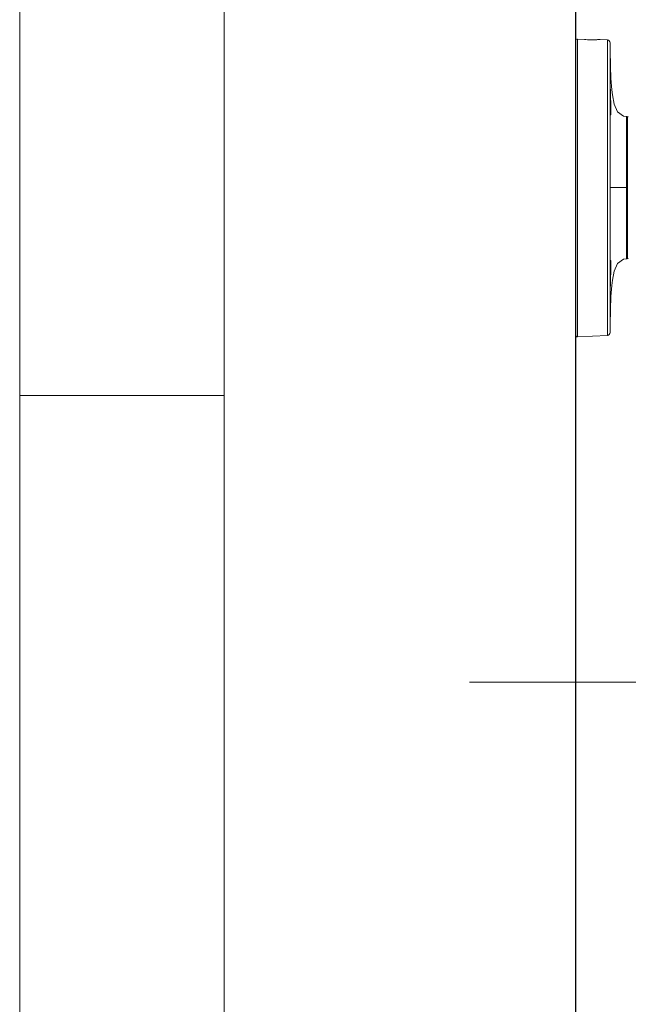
# Model space of a CAD drawing. Header units: inches. Extents: x 0 to 77643, y -44170 to 0.
# Tile 77 of 256: x 72794 to 72823, y -41517 to -41469. Entities that reach past the tile are written whole.
import ezdxf

# ---------------------------------------------------------------- set-up
doc = ezdxf.new("R2010")
doc.units = ezdxf.units.IN
doc.header["$MEASUREMENT"] = 0
doc.layers.get('0').update_dxf_attribs({"lineweight": 0})
for name, color, linetype, lineweight in [('p--elewacja', 46, 'Continuous', 25), ('p--elewacja cienka', 251, 'Continuous', 0), ('p--opisy elewacji', 43, 'Continuous', 5)]:
    doc.layers.add(name, color=color, linetype=linetype, lineweight=lineweight)

# ---------------------------------------------------------------- blocks, each defined once
blk = doc.blocks.new('kamera')
for p, q in [((0.418, 7.265), (0.073, 7.284)), ((0.073, 7.283), (0.073, -7.283)), ((1.539, 7.247), (1.183, 7.266)), ((1.539, -7.206), (1.539, 7.247)), ((0, 7.214), (0, -7.214)), ((1.671, 0.02), (1.671, 7.109)), ((1.673, 6.723), (1.671, 7.108)), ((1.671, 5.215), (1.671, 5.214)), ((1.671, 5.214), (1.671, 5.214)), ((1.671, 5.132), (1.671, 5.185)), ((1.671, 5.052), (1.671, 5.049)), ((1.671, 4.745), (1.671, 4.937)), ((1.671, 4.773), (1.671, 4.767)), ((1.671, 4.577), (1.671, 4.745)), ((1.672, 4.405), (1.671, 4.577)), ((1.672, 4.406), (1.678, 4.406)), ((1.673, 4.254), (1.673, 4.221)), ((1.677, 3.898), (1.678, 3.889)), ((1.671, 3.595), (1.671, -7.068)), ((2.468, 3.501), (2.468, -3.461)), ((2.522, 3.191), (2.507, 3.462)), ((2.507, 0.02), (2.507, 3.462)), ((2.522, -3.409), (2.522, 3.45)), ((2.468, 0.02), (1.671, 0.02)), ((2.507, 0.02), (2.507, -0.089)), ((2.507, -3.421), (2.507, -0.089)), ((2.522, -3.151), (2.507, -3.421)), ((1.671, -4.765), (1.671, -4.573)), ((1.671, -4.951), (1.671, -4.765)), ((1.673, -4.365), (1.678, -4.366)), ((1.671, -5.084), (1.671, -4.951)), ((1.671, -5.123), (1.671, -5.084)), ((1.671, -5.164), (1.671, -5.123)), ((1.671, -5.18), (1.671, -5.164)), ((1.671, -5.177), (1.671, -5.178)), ((1.671, -5.178), (1.671, -5.179)), ((1.671, -7.051), (1.671, -5.19)), ((1.539, -7.206), (0.073, -7.283))]:
    blk.add_line(p, q)
for points in [[(2.468, 3.501), (2.331, 3.522), (2.042, 3.733), (1.878, 4.104), (1.786, 4.553), (1.755, 4.802), (1.712, 5.352), (1.686, 5.985), (1.673, 6.723)], [(1.671, 5.185), (1.671, 5.212), (1.671, 5.221), (1.672, 5.227), (1.672, 5.23)], [(1.671, 4.937), (1.671, 5.103), (1.671, 5.132)], [(1.691, 3.595), (1.691, 3.597), (1.69, 3.609), (1.688, 3.63), (1.685, 3.661), (1.683, 3.703), (1.681, 3.757), (1.679, 3.824), (1.677, 3.908), (1.675, 4.009), (1.674, 4.13), (1.673, 4.274), (1.672, 4.405)], [(1.671, -7.068), (1.673, -6.682), (1.686, -5.944), (1.712, -5.312), (1.755, -4.761), (1.786, -4.512), (1.878, -4.063), (2.042, -3.693), (2.331, -3.481), (2.468, -3.46)], [(1.675, -4.004), (1.677, -3.879), (1.679, -3.797), (1.681, -3.729), (1.683, -3.674), (1.684, -3.651), (1.686, -3.613), (1.688, -3.585), (1.69, -3.566), (1.691, -3.555)], [(1.671, -4.573), (1.672, -4.416), (1.672, -4.364)], [(1.672, -5.19), (1.672, -5.189), (1.671, -5.185), (1.671, -5.18)]]:
    blk.add_lwpolyline(points)
for centre, radius, start, end in [((1.531, 7.108), 0.139, 0.262, 86.9918), ((118.204, 4.925), 116.534, 180.07798, 180.25587), ((57.575, 4.663), 55.904, 180.2644, 180.4193), ((3.815, 3.785), 2.133, 183.3247, 183.4891), ((2.466, 3.46), 0.0418, 2.9178, 86.5845), ((2.563, 3.458), 0.0418, 90, 180), ((2.466, -3.419), 0.0418, 273.4155, 357.0817), ((2.563, -3.417), 0.0418, 180, 270), ((43.032, -4.527), 41.361, 179.2766, 179.7754), ((103.515, -4.842), 101.844, 179.73144, 179.9347), ((0.07, -7.214), 0.0696, 180, 273), ((1.531, -7.067), 0.139, 273.0082, 359.7381)]:
    blk.add_arc(centre, radius, start, end)
for points, knots in [([(0, 7.214), (0, 7.231), (0.015, 7.269), (0.052, 7.284), (0.07, 7.284)], [0, 0, 0, 0, 0.500104, 1, 1, 1, 1]), ([(1.183, 7.266), (1.183, 7.266), (1.181, 7.265), (1.179, 7.266), (1.174, 7.265), (1.168, 7.265), (1.16, 7.264), (1.145, 7.264), (1.123, 7.263), (1.091, 7.261), (1.052, 7.26), (1.007, 7.258), (0.937, 7.257), (0.837, 7.255), (0.707, 7.256), (0.565, 7.259), (0.467, 7.263), (0.418, 7.265)], [0, 0, 0, 0, 0.001203, 0.004813, 0.01083, 0.019237, 0.030006, 0.043107, 0.076193, 0.118185, 0.168649, 0.227122, 0.293024, 0.444552, 0.617382, 0.804993, 1, 1, 1, 1]), ([(1.673, 5.216), (1.673, 5.223), (1.672, 5.251), (1.671, 5.222), (1.671, 5.215)], [0, 0, 0, 0, 0.484274, 1, 1, 1, 1]), ([(1.671, 5.214), (1.671, 5.205), (1.671, 5.151), (1.671, 5.097), (1.671, 5.052)], [0, 0, 0, 0, 0.164717, 1, 1, 1, 1]), ([(1.671, 5.049), (1.671, 5.029), (1.671, 4.937), (1.671, 4.845), (1.671, 4.773)], [0, 0, 0, 0, 0.216679, 1, 1, 1, 1]), ([(1.697, 4.407), (1.691, 4.58), (1.684, 4.814), (1.677, 5.084), (1.674, 5.181), (1.673, 5.216)], [0, 0, 0, 0, 0.640157, 0.869015, 1, 1, 1, 1]), ([(1.678, 4.406), (1.68, 4.406), (1.687, 4.407), (1.693, 4.407), (1.697, 4.407)], [0, 0, 0, 0, 0.378806, 1, 1, 1, 1]), ([(1.702, 3.59), (1.704, 3.603), (1.706, 3.638), (1.709, 3.7), (1.71, 3.783), (1.71, 3.928), (1.705, 4.138), (1.7, 4.314), (1.697, 4.407)], [0, 0, 0, 0, 0.049478, 0.126467, 0.229248, 0.354323, 0.657281, 1, 1, 1, 1]), ([(1.673, 4.221), (1.673, 4.192), (1.674, 4.085), (1.676, 3.977), (1.677, 3.898)], [0, 0, 0, 0, 0.26731, 1, 1, 1, 1]), ([(1.678, 3.889), (1.678, 3.866), (1.68, 3.79), (1.682, 3.715), (1.685, 3.662)], [0, 0, 0, 0, 0.298415, 1, 1, 1, 1]), ([(1.686, 3.656), (1.687, 3.64), (1.688, 3.615), (1.691, 3.591), (1.693, 3.581)], [0, 0, 0, 0, 0.626421, 1, 1, 1, 1]), ([(1.693, 3.581), (1.693, 3.58), (1.694, 3.578), (1.695, 3.575), (1.696, 3.573), (1.698, 3.574), (1.699, 3.576), (1.7, 3.579), (1.701, 3.584), (1.702, 3.588), (1.702, 3.59)], [0, 0, 0, 0, 0.159792, 0.267345, 0.327489, 0.370692, 0.450193, 0.580177, 0.763231, 1, 1, 1, 1]), ([(1.697, -4.366), (1.698, -4.32), (1.701, -4.228), (1.705, -4.094), (1.708, -3.968), (1.71, -3.852), (1.71, -3.752), (1.709, -3.678), (1.708, -3.628), (1.706, -3.599), (1.705, -3.575), (1.703, -3.558), (1.702, -3.547), (1.701, -3.542), (1.7, -3.537), (1.699, -3.535), (1.698, -3.533), (1.696, -3.533), (1.695, -3.535), (1.694, -3.538), (1.693, -3.543), (1.691, -3.552), (1.689, -3.567), (1.687, -3.589), (1.685, -3.617), (1.684, -3.65), (1.682, -3.688), (1.681, -3.731), (1.679, -3.796), (1.677, -3.888), (1.675, -3.964), (1.675, -4.004)], [0, 0, 0, 0, 0.10654, 0.210068, 0.307817, 0.396799, 0.474378, 0.538989, 0.565663, 0.588265, 0.606746, 0.621049, 0.626599, 0.631062, 0.634429, 0.636711, 0.638005, 0.638867, 0.640412, 0.64298, 0.646629, 0.651364, 0.664058, 0.680966, 0.702062, 0.727372, 0.756772, 0.789793, 0.825934, 0.907193, 1, 1, 1, 1]), ([(1.671, -4.726), (1.671, -4.823), (1.671, -4.973), (1.671, -5.123), (1.671, -5.177)], [0, 0, 0, 0, 0.644968, 1, 1, 1, 1]), ([(1.673, -5.172), (1.675, -5.135), (1.677, -5.037), (1.684, -4.768), (1.691, -4.536), (1.697, -4.366)], [0, 0, 0, 0, 0.136505, 0.366041, 1, 1, 1, 1]), ([(1.678, -4.366), (1.68, -4.366), (1.687, -4.366), (1.693, -4.366), (1.697, -4.366)], [0, 0, 0, 0, 0.378806, 1, 1, 1, 1]), ([(1.671, -5.179), (1.671, -5.184), (1.672, -5.209), (1.673, -5.18), (1.673, -5.172)], [0, 0, 0, 0, 0.414852, 1, 1, 1, 1])]:
    blk.add_open_spline(points, degree=3, knots=knots)
blk.add_open_spline([(0.07, 7.284), (0.071, 7.284), (0.072, 7.284), (0.073, 7.284)], degree=3)

msp = doc.modelspace()

# ---------------------------------------------------------------- linework, layer by layer
at = {"layer": 'p--elewacja', "ltscale": 35}
msp.add_line((72820.87132, -41765.40953), (72820.87132, -41458.60953), dxfattribs=at)
at = {"layer": 'p--elewacja cienka', "lineweight": 5}
msp.add_line((72803.67132, -41487.55296), (72793.67132, -41487.55296), dxfattribs=at)
msp.add_lwpolyline([(72793.67132, -41782.96596), (72793.67132, -41441.58902), (72803.67132, -41441.58902), (72803.67132, -41782.96596)], dxfattribs=at)
at = {"layer": 'p--opisy elewacji', "linetype": 'Continuous', "lineweight": 5}
msp.add_line((73356.51458, -41501.59063), (72815.66623, -41501.59063), dxfattribs=at)

# ---------------------------------------------------------------- block references
at = {"layer": 'p--elewacja cienka', "linetype": 'Continuous', "ltscale": 12}
msp.add_blockref('kamera', (72820.87132, -41477.40966), dxfattribs=at)

doc.saveas('drawing.dxf')
